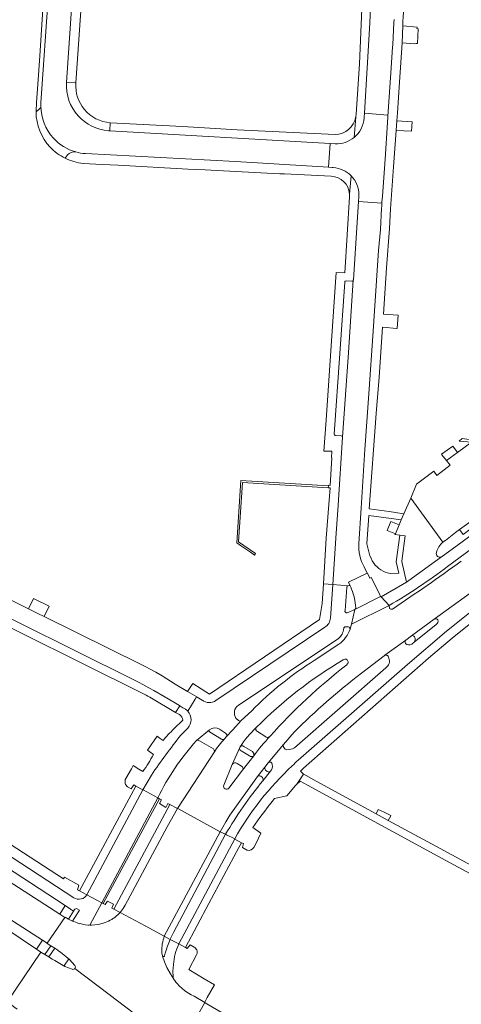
# Model space of a CAD drawing. Extents: x 152048 to 156914, y 461460 to 468786.
# Tile 142 of 256: x 155754 to 155848, y 464133 to 464343. Entities that reach past the tile are written whole.
import ezdxf

# ---------------------------------------------------------------- set-up
doc = ezdxf.new("R2010")
doc.units = 0
doc.header["$LTSCALE"] = 0.75
for name, color, linetype, lineweight in [('B-RO-VH-VERHARDING_ASFALT-GV', 251, 'CONTINUOUS', 18), ('B-RO-VH-VERHARDING_BETONSTRAATSTEEN-GV', 251, 'CONTINUOUS', 18), ('B-RO-VH-VERHARDING_STRAATBAKSTEEN-GV', 251, 'CONTINUOUS', 18), ('B-RO-VH-VERHARDING_TEGEL-GV', 251, 'CONTINUOUS', 18)]:
    doc.layers.add(name, color=color, linetype=linetype, lineweight=lineweight)

msp = doc.modelspace()

# ---------------------------------------------------------------- linework, layer by layer
at = {"layer": 'B-RO-VH-VERHARDING_ASFALT-GV'}
for points in [[(155763.573, 464329.566), (155764.986, 464350.68), (155770.737, 464436.599), (155765.763, 464436.932), (155763.772, 464407.941), (155763.716, 464407.125), (155763.161, 464399.04), (155760.194, 464355.769), (155759.851, 464350.774), (155759.709, 464348.698), (155758.101, 464325.262)], [(155829.616, 464372.87), (155828.3, 464342.308), (155827.183, 464323.035), (155832.211, 464322.648)], [(155832.211, 464322.648), (155832.245, 464323.129), (155832.247, 464323.239), (155832.249, 464323.379), (155832.834, 464331.687), (155833.187, 464337.15), (155833.215, 464337.671), (155833.474, 464342.435), (155833.508, 464343.064)], [(155767.626, 464314.415), (155799.655, 464312.754), (155819.539, 464311.497), (155819.831, 464316.582), (155772.817, 464319.28), (155772.548, 464319.295)], [(155826.006, 464231.141), (155826.472, 464238.744), (155827.301, 464251.201), (155828.132, 464263.156), (155829.057, 464276.527), (155829.343, 464280.819), (155830.218, 464293.755), (155830.601, 464298.237), (155830.861, 464302.774), (155830.877, 464303.223), (155830.906, 464303.857), (155825.941, 464304.222), (155824.812, 464287.435), (155824.808, 464287.382), (155823.771, 464271.97), (155822.463, 464253.863), (155821.594, 464239.342), (155821.087, 464232.337), (155820.399, 464222.413)], [(155671.995, 464202.045), (155758.412, 464146.443), (155759.42, 464145.795), (155763.218, 464151.332), (155762.135, 464152.026), (155745.614, 464162.615), (155712.85, 464183.689), (155675.601, 464207.646), (155645.682, 464226.889), (155567.058, 464277.443), (155565.883, 464278.198)], [(155813.026, 464184.907), (155836.364, 464205.334), (155844.725, 464212.469), (155851.015, 464217.484), (155853.886, 464219.595), (155885.785, 464243.053)], [(155826.574, 464203.509), (155831.416, 464207.199), (155831.55, 464207.296), (155836.003, 464210.524), (155837.261, 464211.451), (155842.096, 464215.016), (155849.784, 464220.568), (155849.803, 464220.581), (155851.917, 464222.143), (155881.553, 464244.044)], [(155865.141, 464244.205), (155859.194, 464239.761), (155848.055, 464231.55), (155845.886, 464229.949), (155843.858, 464228.452)], [(155865.147, 464241.188), (155847.353, 464228.05), (155844.922, 464226.255)], [(155844.922, 464226.255), (155847.353, 464228.05), (155865.147, 464241.188)], [(155843.67, 464228.317), (155836.65, 464223.251), (155836.139, 464222.882), (155835.311, 464222.389), (155830.74, 464219.797), (155832.432, 464217.917)], [(155824.133, 464222.122), (155823.801, 464222.943), (155827.799, 464224.864), (155827.129, 464226.195)], [(155758.777, 464215.578), (155757.604, 464216.16), (155755.44, 464217.231), (155748.077, 464220.877), (155743.771, 464223.009)], [(155823.704, 464222.144), (155820.399, 464222.413), (155819.907, 464215.247)], [(155820.399, 464222.413), (155823.704, 464222.144)], [(155823.041, 464216.858), (155823.393, 464221.87)], [(155786.821, 464195.073), (155787.769, 464196.479), (155787.657, 464196.55), (155784.382, 464198.486), (155782.241, 464199.749), (155781.145, 464200.376), (155780.038, 464200.982), (155778.933, 464201.56), (155777.818, 464202.119), (155741.089, 464220.329)], [(155741.089, 464220.329), (155777.818, 464202.119), (155778.933, 464201.56), (155780.038, 464200.982), (155781.145, 464200.376), (155782.241, 464199.749), (155784.382, 464198.486), (155787.657, 464196.55), (155787.769, 464196.479), (155788.434, 464196.06)], [(155849.784, 464220.568), (155842.096, 464215.016)], [(155741, 464218.408), (155779.709, 464199.226)], [(155824.139, 464212.875), (155824.385, 464213.949), (155825.1, 464217.062), (155823.467, 464216.391)], [(155832.566, 464217.315), (155832.432, 464217.917), (155824.385, 464213.949), (155824.139, 464212.875)], [(155832.432, 464217.917), (155832.566, 464217.315)], [(155789.462, 464195.337), (155791.066, 464197.925), (155791.354, 464198.391), (155791.372, 464198.42), (155789.431, 464199.597), (155786.767, 464201.094), (155783.968, 464202.918), (155782.611, 464203.694), (155781.406, 464204.35), (155780.38, 464204.882), (155779.343, 464205.394), (155758.777, 464215.578)], [(155818.714, 464213.271), (155795.477, 464197.637)], [(155822.702, 464212.691), (155822.815, 464213.145)], [(155823.242, 464213.385), (155823.768, 464213.374)], [(155842.484, 464213.885), (155837.799, 464210.114), (155837.287, 464209.702)], [(155800.259, 464196.651), (155821.363, 464210.686)], [(155821.719, 464209.667), (155816.464, 464206.198)], [(155836.003, 464210.524), (155831.55, 464207.296)], [(155832.239, 464207.077), (155832.373, 464206.662)], [(155831.733, 464204.642), (155812.228, 464187.542)], [(155781.351, 464198.329), (155786.821, 464195.073)], [(155792.538, 464197.695), (155791.435, 464198.344), (155791.354, 464198.391), (155791.066, 464197.925), (155789.462, 464195.337)], [(155803.106, 464195.455), (155800.871, 464193.342), (155799.065, 464191.409), (155797.752, 464189.944), (155797.299, 464189.439)], [(155797.752, 464189.944), (155799.065, 464191.409), (155800.871, 464193.342)], [(155800.273, 464193.349), (155799.755, 464193.849)], [(155795.142, 464186.656), (155787.242, 464174.6), (155787.333, 464174.551), (155796.398, 464169.628), (155796.917, 464170.571), (155797.587, 464171.734), (155798.456, 464173.179), (155804.371, 464181.431), (155805.947, 464183.415), (155806.628, 464184.34), (155809.872, 464188.255), (155812.165, 464190.894)], [(155789.488, 464191.728), (155787.961, 464190.251)], [(155791.321, 464189.081), (155794.077, 464191.397)], [(155796.265, 464191.534), (155797.519, 464190.684)], [(155805.925, 464190.003), (155804.36, 464191.029)], [(155797.166, 464179.54), (155798.949, 464183.95), (155800.541, 464187.602), (155800.589, 464187.712)], [(155801.429, 464187.835), (155803.266, 464186.722)], [(155809.872, 464188.255), (155806.628, 464184.34)], [(155803.53, 464185.807), (155801.162, 464182.789), (155801.125, 464182.742), (155798.237, 464178.933)], [(155680.196, 464185.102), (155701.891, 464166.278), (155707.788, 464162.094), (155713.719, 464157.957), (155719.087, 464154.277), (155725.679, 464149.829), (155731.545, 464145.927), (155737.798, 464141.826), (155749.946, 464133.917), (155750.909, 464133.259), (155750.991, 464133.38), (155758.112, 464143.907), (155757.119, 464144.574), (155711.438, 464175.259)], [(155811.763, 464183.681), (155811.774, 464183.691)], [(155781.684, 464181.733), (155779.875, 464178.576), (155779.937, 464178.542), (155783.07, 464176.86)], [(155807.136, 464182.538), (155805.485, 464180.5)], [(155907.323, 464131.351), (155900.087, 464135.281), (155895.8, 464137.642), (155879.935, 464146.199), (155874.956, 464148.884), (155843.346, 464166.044), (155832.248, 464172.009), (155829.673, 464173.416), (155816.886, 464180.441), (155814.757, 464181.61), (155814.199, 464181.917), (155812.781, 464179.79), (155813.424, 464180.411), (155815.049, 464179.53), (155842.885, 464164.436), (155874.014, 464147.54), (155897.662, 464134.744), (155906.542, 464129.924)], [(155797.516, 464169.067), (155797.692, 464168.979), (155799.478, 464168.083)], [(155784.444, 464147.312), (155780.355, 464149.511), (155774.995, 464152.374)], [(155768.638, 464149.71), (155768.373, 464149.701), (155768.169, 464149.694), (155767.56, 464149.756), (155766.955, 464149.854), (155766.503, 464150.003), (155766.361, 464149.986), (155765.803, 464150.176), (155765.12, 464150.431), (155764.863, 464150.538), (155764.449, 464150.711), (155763.955, 464150.975), (155763.264, 464151.345), (155763.25, 464151.341), (155763.218, 464151.332), (155759.42, 464145.795), (155759.421, 464145.788), (155760.217, 464145.273), (155761.059, 464144.732), (155761.692, 464144.325)], [(155771.786, 464150.235), (155771.173, 464150.025), (155770.346, 464149.827), (155769.626, 464149.717), (155768.899, 464149.667), (155768.78, 464149.665)], [(155764.778, 464140.253), (155763.194, 464140.853), (155761.059, 464142.14), (155761.053, 464142.143), (155760.528, 464142.428), (155759.781, 464142.885), (155758.927, 464143.408), (155758.112, 464143.907), (155750.991, 464133.38), (155750.909, 464133.259), (155751.69, 464132.725), (155752.538, 464132.1), (155753.032, 464131.733)], [(155761.742, 464144.293), (155762.286, 464143.889), (155764.182, 464142.332), (155765.329, 464141.079)], [(155786.463, 464138.161), (155785.742, 464139.302), (155785.017, 464140.662), (155784.489, 464141.867), (155784.089, 464143.026), (155784.065, 464143.094), (155784.047, 464143.119), (155783.894, 464143.788), (155783.906, 464144.015)], [(155765.361, 464140.426), (155772.697, 464134.871), (155781.597, 464128.127)], [(155781.597, 464128.127), (155772.697, 464134.871), (155765.361, 464140.426)], [(155782.163, 464128.218), (155783.492, 464127.421), (155785.422, 464126.309), (155786.004, 464125.937), (155788.296, 464124.594), (155793.083, 464133.127), (155790.814, 464134.481), (155790.8, 464134.487), (155790.181, 464134.801), (155789.586, 464135.153), (155788.838, 464135.672), (155788.162, 464136.217), (155787.717, 464136.635), (155787.189, 464137.201), (155786.921, 464137.525), (155786.672, 464137.864), (155786.573, 464138.003)], [(155834.647, 464098.359), (155858.694, 464088.238), (155861.766, 464094.572), (155836.042, 464108.469), (155809.997, 464123.196), (155793.14, 464133.051), (155793.083, 464133.127), (155788.296, 464124.594)]]:
    msp.add_lwpolyline(points, dxfattribs=at)
for points in [[(155766.023, 464322.507, -0.2011684), (155763.573, 464329.566)], [(155758.101, 464325.262, 0.0186078), (155758.08, 464324.564)], [(155758.08, 464324.564, 0.1863089), (155760.751, 464317.725)], [(155772.548, 464319.295, -0.1948724), (155766.023, 464322.507)], [(155760.751, 464317.725, 0.1405544), (155765.535, 464314.773)], [(155765.535, 464314.773, 0.0526197), (155767.626, 464314.415)], [(155827.129, 464226.195, -0.1627239), (155826.006, 464231.141)], [(155843.858, 464228.452, -0.0758714), (155843.67, 464228.317)], [(155844.922, 464226.255, -0.0309164), (155832.432, 464217.917)], [(155832.432, 464217.917, 0.0309164), (155844.922, 464226.255)], [(155833.182, 464217.152, 0.0059502), (155847.868, 464227.384)], [(155847.868, 464227.384, -0.0059502), (155833.182, 464217.152)], [(155823.393, 464221.87, -0.2308191), (155823.704, 464222.144)], [(155823.704, 464222.144, -0.3495686), (155824.133, 464222.122)], [(155832.566, 464217.315, 0.2938735), (155833.182, 464217.152)], [(155833.182, 464217.152, -0.2938735), (155832.566, 464217.315)], [(155819.907, 464215.247, -0.2515045), (155818.714, 464213.271)], [(155823.467, 464216.391, -0.617006), (155823.041, 464216.858)], [(155842.096, 464215.016, -0.3921028), (155842.882, 464214.85)], [(155824.139, 464212.875, -0.1521003), (155821.719, 464209.667)], [(155822.815, 464213.145, -0.3317404), (155823.242, 464213.385)], [(155823.768, 464213.374, -0.2872271), (155824.139, 464212.875)], [(155842.882, 464214.85, -0.3106141), (155842.484, 464213.885)], [(155821.363, 464210.686, 0.2110895), (155822.702, 464212.691)], [(155835.924, 464209.839, -0.2876379), (155836.003, 464210.524)], [(155837.287, 464209.702, -0.3587564), (155835.924, 464209.839)], [(155831.55, 464207.296, -0.4077049), (155832.239, 464207.077)], [(155832.373, 464206.662, -0.3931314), (155831.733, 464204.642)], [(155816.464, 464206.198, 0.0566406), (155803.106, 464195.455)], [(155804.08, 464191.853, -0.0625824), (155822.642, 464206.337)], [(155823.388, 464205.281, 0.0441287), (155807.021, 464189.991)], [(155822.642, 464206.337, -1.0776836), (155823.388, 464205.281)], [(155812.165, 464190.894, -0.0322679), (155826.574, 464203.509)], [(155779.709, 464199.226, -0.0239296), (155781.351, 464198.329)], [(155788.434, 464196.06, -0.115899), (155789.462, 464195.337)], [(155795.477, 464197.637, -0.3137176), (155792.538, 464197.695)], [(155799.755, 464193.849, -0.4082939), (155800.259, 464196.651)], [(155789.462, 464195.337, -0.37628), (155789.488, 464191.728)], [(155794.077, 464191.397, -0.3139565), (155796.265, 464191.534)], [(155800.871, 464193.342, -0.2725771), (155800.273, 464193.349)], [(155804.08, 464191.853, 0.0524102), (155800.589, 464187.712)], [(155800.589, 464187.712, -0.0524102), (155804.08, 464191.853)], [(155804.36, 464191.029, -0.495649), (155804.08, 464191.853)], [(155787.961, 464190.251, 0.0139877), (155781.684, 464181.733)], [(155797.519, 464190.684, -0.3795452), (155797.752, 464189.944)], [(155803.53, 464185.807, -0.0319087), (155807.021, 464189.991)], [(155807.021, 464189.991, 0.0319087), (155803.53, 464185.807)], [(155807.021, 464189.991, -0.4069257), (155805.925, 464190.003)], [(155783.07, 464176.86, -0.0702527), (155791.321, 464189.081)], [(155797.299, 464189.439, 0.0554979), (155795.142, 464186.656)], [(155800.589, 464187.712, -0.403633), (155801.429, 464187.835)], [(155810.633, 464187.137, -0.4337564), (155809.872, 464188.255)], [(155803.266, 464186.722, -0.3605937), (155803.53, 464185.807)], [(155812.228, 464187.542, -0.1537232), (155810.633, 464187.137)], [(155799.478, 464168.083, -0.0772828), (155811.763, 464183.681)], [(155806.628, 464184.34, -0.6849884), (155807.513, 464183.948)], [(155807.513, 464183.948, -0.2120664), (155807.136, 464182.538)], [(155811.774, 464183.691, -0.0064816), (155813.026, 464184.907)], [(155798.237, 464178.933, -0.8952155), (155797.166, 464179.54)], [(155805.485, 464180.5, 0.036805), (155797.516, 464169.067)], [(155774.995, 464152.374, -0.0407887), (155773.975, 464151.409)], [(155773.209, 464150.902, -0.0276012), (155771.786, 464150.235)], [(155773.975, 464151.409, -0.0480087), (155773.209, 464150.902)], [(155768.78, 464149.665, -0.2739209), (155768.638, 464149.71)], [(155783.906, 464144.015, -0.093454), (155784.444, 464147.312)], [(155761.692, 464144.325, -0.0749196), (155761.742, 464144.293)], [(155765.361, 464140.426, -0.3309196), (155764.778, 464140.253)], [(155765.329, 464141.079, -0.3613668), (155765.361, 464140.426)], [(155786.573, 464138.003, -0.0374488), (155786.463, 464138.161)]]:
    msp.add_lwpolyline(points, format="xyb", dxfattribs=at)
for points in [[(155800.745, 464230.739), (155802.82, 464229.309), (155803.716, 464228.707), (155803.898, 464229.043), (155800.308, 464231.494), (155801.124, 464244.174), (155819.43, 464243.074), (155819.473, 464243.451), (155800.792, 464244.585), (155799.954, 464231.296)], [(155755.44, 464217.231), (155757.604, 464216.16), (155758.777, 464215.578), (155759.853, 464217.751), (155756.515, 464219.403)], [(155830.74, 464219.797), (155830.678, 464219.762), (155830.635, 464219.856), (155825.1, 464217.062), (155824.385, 464213.949), (155832.432, 464217.917)], [(155767.905, 464156.174), (155779.875, 464178.576), (155778.383, 464179.383), (155766.366, 464156.994)], [(155779.875, 464178.576), (155767.905, 464156.174), (155771.089, 464154.467), (155783.07, 464176.86), (155779.937, 464178.542)], [(155771.401, 464154.296), (155783.431, 464176.654), (155783.07, 464176.86), (155771.089, 464154.467)], [(155787.242, 464174.6), (155785.64, 464175.462), (155773.64, 464153.085), (155774.995, 464152.374), (155775.666, 464153.218), (155776.115, 464153.911), (155785.089, 464170.685)], [(155784.444, 464147.312), (155796.398, 464169.628), (155787.333, 464174.551), (155787.242, 464174.6), (155785.089, 464170.685), (155776.115, 464153.911), (155775.666, 464153.218), (155774.995, 464152.374), (155780.355, 464149.511)], [(155787.528, 464145.67), (155788.943, 464144.929), (155793.95, 464154.27), (155800.363, 464166.235), (155800.924, 464167.28), (155799.52, 464168.062), (155799.478, 464168.083), (155787.546, 464145.716)]]:
    msp.add_lwpolyline(points, close=True, dxfattribs=at)
at = {"layer": 'B-RO-VH-VERHARDING_BETONSTRAATSTEEN-GV'}
for points in [[(155838.64, 464341.081), (155838.388, 464341.106), (155838.433, 464341.435), (155835.352, 464341.704), (155835.205, 464338.055), (155837.897, 464337.883), (155838.245, 464337.891), (155838.479, 464337.897)], [(155859.031, 464252.643), (155851.645, 464253.026), (155851.581, 464253.118), (155848.056, 464253.576), (155847.445, 464252.992), (155850.045, 464252.799), (155862.743, 464251.854), (155869.208, 464251.22), (155869.533, 464251.463), (155869.541, 464252.097)], [(155847.062, 464250.615), (155846.066, 464251.975), (155843.668, 464250.207), (155843.727, 464250.131), (155844.691, 464248.878)], [(155833.792, 464233.261), (155834.586, 464235.138), (155832.849, 464235.84), (155832.066, 464233.933)], [(155829.673, 464173.416), (155832.248, 464172.009), (155832.801, 464173.038), (155832.84, 464173.11), (155831.363, 464173.796), (155830.145, 464174.361)], [(155796.398, 464169.628), (155784.444, 464147.312), (155785.713, 464146.636), (155785.733, 464146.685), (155786.431, 464148.098), (155797.516, 464169.067)]]:
    msp.add_lwpolyline(points, close=True, dxfattribs=at)
for points in [[(155758.08, 464324.564, -0.1487894), (155757.829, 464323.964)], [(155760.751, 464317.725, -0.1863089), (155758.08, 464324.564)], [(155757.059, 464323.337, 0.1893736), (155760.077, 464315.792)], [(155827.124, 464322.037, -0.2055389), (155824.982, 464317.873)], [(155765.535, 464314.773, -0.1405544), (155760.751, 464317.725)], [(155824.982, 464317.873, -0.1863956), (155820.925, 464316.519)], [(155760.077, 464315.792, 0.0900426), (155763.261, 464313.433)], [(155763.761, 464314.154, -0.222691), (155765.535, 464314.773)], [(155820.538, 464311.433, -0.1832449), (155824.32, 464309.698)], [(155824.32, 464309.698, -0.1971006), (155826.009, 464305.573)], [(155823.259, 464287.22, 0.4652937), (155823.01, 464286.994)], [(155824.808, 464287.382, -0.3592534), (155824.499, 464287.151)], [(155820.727, 464254.541, 0.2967163), (155820.958, 464254.26)], [(155822.202, 464254.172, -0.4067946), (155822.463, 464253.863)], [(155843.953, 464231.458, -0.0377874), (155844.449, 464231.8)], [(155842.564, 464229.244, -0.1675946), (155843.953, 464231.458)], [(155843.67, 464228.317, -0.6625849), (155842.564, 464229.244)], [(155823.704, 464222.144, 0.2308191), (155823.393, 464221.87)], [(155824.133, 464222.122, 0.3495686), (155823.704, 464222.144)], [(155824.248, 464221.839, 0.2364705), (155824.133, 464222.122)], [(155825.266, 464218.029, 0.0787298), (155824.248, 464221.839)], [(155825.1, 464217.062, 0.2899416), (155825.315, 464217.458)], [(155823.041, 464216.858, 0.617006), (155823.467, 464216.391)], [(155842.882, 464214.85, 0.3921028), (155842.096, 464215.016)], [(155821.719, 464209.667, 0.1521003), (155824.139, 464212.875)], [(155823.242, 464213.385, 0.3317404), (155822.815, 464213.145)], [(155824.139, 464212.875, 0.2872271), (155823.768, 464213.374)], [(155842.484, 464213.885, 0.3106141), (155842.882, 464214.85)], [(155822.702, 464212.691, -0.2110895), (155821.363, 464210.686)], [(155837.872, 464211.261, 0.367237), (155837.261, 464211.451)], [(155837.261, 464211.451, -0.367237), (155837.872, 464211.261)], [(155837.799, 464210.114, 0.3635826), (155837.872, 464211.261)], [(155837.872, 464211.261, -0.3635826), (155837.799, 464210.114)], [(155836.003, 464210.524, 0.2876379), (155835.924, 464209.839)], [(155835.924, 464209.839, 0.3587564), (155837.287, 464209.702)], [(155832.239, 464207.077, 0.4077049), (155831.55, 464207.296)], [(155831.733, 464204.642, 0.3931314), (155832.373, 464206.662)], [(155803.106, 464195.455, -0.0566406), (155816.464, 464206.198)], [(155822.642, 464206.337, 0.0625824), (155804.08, 464191.853)], [(155807.021, 464189.991, -0.0441287), (155823.388, 464205.281)], [(155823.388, 464205.281, 1.0776836), (155822.642, 464206.337)], [(155826.574, 464203.509, 0.0322679), (155812.165, 464190.894)], [(155800.259, 464196.651, 0.4082939), (155799.755, 464193.849)], [(155796.265, 464191.534, 0.3139565), (155794.077, 464191.397)], [(155800.273, 464193.349, 0.2725771), (155800.871, 464193.342)], [(155804.08, 464191.853, 0.495649), (155804.36, 464191.029)], [(155794.077, 464191.397, 0.4989532), (155794.11, 464190.958)], [(155797.752, 464189.944, 0.3795452), (155797.519, 464190.684)], [(155805.925, 464190.003, 0.4069257), (155807.021, 464189.991)], [(155791.321, 464189.081, 0.0702527), (155783.07, 464176.86)], [(155791.949, 464189.057, 0.2833912), (155791.321, 464189.081)], [(155796.656, 464189.404, 0.3281085), (155797.299, 464189.439)], [(155800.541, 464187.602, 0.3716552), (155800.841, 464186.903)], [(155801.429, 464187.835, 0.403633), (155800.589, 464187.712)], [(155809.872, 464188.255, 0.4337564), (155810.633, 464187.137)], [(155795.142, 464186.656, 0.2075099), (155794.931, 464187.315)], [(155802.649, 464185.821, 0.3337176), (155803.53, 464185.807)], [(155803.53, 464185.807, 0.3605937), (155803.266, 464186.722)], [(155810.633, 464187.137, 0.1537232), (155812.228, 464187.542)], [(155799.979, 464184.206, 0.4698359), (155798.949, 464183.95)], [(155801.162, 464182.789, 0.478187), (155800.917, 464183.649)], [(155805.947, 464183.415, 0.2594914), (155806.061, 464182.775)], [(155807.513, 464183.948, 0.6849884), (155806.628, 464184.34)], [(155807.136, 464182.538, 0.2120664), (155807.513, 464183.948)], [(155805.044, 464181.51, 0.3461507), (155804.371, 464181.431)], [(155806.446, 464182.459, 0.3840023), (155807.136, 464182.538)], [(155797.166, 464179.54, 0.8952155), (155798.237, 464178.933)], [(155797.516, 464169.067, -0.036805), (155805.485, 464180.5)], [(155805.485, 464180.5, 0.3683016), (155805.39, 464181.192)], [(155765.853, 464153.149, 0.3682799), (155765.25, 464152.995)], [(155773.975, 464151.409, 0.0407887), (155774.995, 464152.374)], [(155768.602, 464149.831, 0.2177515), (155768.638, 464149.71)], [(155771.786, 464150.235, 0.0276012), (155773.209, 464150.902)], [(155773.209, 464150.902, 0.0480087), (155773.975, 464151.409)], [(155768.638, 464149.71, 0.2739209), (155768.78, 464149.665)], [(155784.444, 464147.312, 0.093454), (155783.906, 464144.015)], [(155784.659, 464143.722, -0.0363387), (155785.713, 464146.636)], [(155784.221, 464142.981, 0.1542385), (155784.39, 464143.011)], [(155784.39, 464143.011, 0.1569829), (155784.513, 464143.13)]]:
    msp.add_lwpolyline(points, format="xyb", dxfattribs=at)
for points in [[(155757.829, 464323.964), (155757.059, 464323.337)], [(155826.009, 464305.573), (155826.007, 464305.198), (155825.941, 464304.222), (155830.906, 464303.857), (155830.916, 464304.072), (155831.025, 464305.328), (155831.575, 464313.224), (155832.111, 464321.035), (155832.185, 464322.278), (155832.211, 464322.648), (155827.183, 464323.035), (155827.133, 464322.184), (155827.124, 464322.037)], [(155820.925, 464316.519), (155819.831, 464316.582), (155819.539, 464311.497), (155820.303, 464311.449), (155820.538, 464311.433)], [(155763.261, 464313.433), (155763.761, 464314.154)], [(155823.01, 464286.994), (155821.961, 464271.755), (155820.727, 464254.541)], [(155822.463, 464253.863), (155823.771, 464271.97), (155824.808, 464287.382)], [(155824.499, 464287.151), (155823.259, 464287.22)], [(155820.958, 464254.26), (155822.202, 464254.172)], [(155844.449, 464231.8), (155844.474, 464231.816), (155846.632, 464233.491), (155847.469, 464234.136), (155849.483, 464235.591), (155851.431, 464236.995), (155853.043, 464238.157), (155854.789, 464239.415), (155856.848, 464240.877), (155857.798, 464241.581), (155862.708, 464245.256), (155862.164, 464245.986), (155868.969, 464251.04), (155869.208, 464251.22), (155862.743, 464251.854), (155850.045, 464252.799), (155847.062, 464250.615), (155844.691, 464248.878), (155845.465, 464247.873), (155842.656, 464245.712), (155841.985, 464246.584), (155838.286, 464243.854), (155837.06, 464240.846), (155843.953, 464231.458)], [(155843.953, 464231.458), (155837.06, 464240.846), (155835.628, 464237.513), (155835.042, 464236.219), (155834.586, 464235.138), (155833.792, 464233.261), (155833.706, 464233.056), (155834.705, 464232.943), (155835.892, 464232.835), (155835.259, 464227.982), (155835.174, 464227.332), (155836.139, 464222.882), (155836.65, 464223.251), (155843.67, 464228.317)], [(155823.393, 464221.87), (155823.041, 464216.858)], [(155823.467, 464216.391), (155825.1, 464217.062)], [(155825.315, 464217.458), (155825.266, 464218.029)], [(155842.096, 464215.016), (155837.261, 464211.451)], [(155822.815, 464213.145), (155822.702, 464212.691)], [(155823.768, 464213.374), (155823.242, 464213.385)], [(155837.799, 464210.114), (155842.484, 464213.885)], [(155837.261, 464211.451), (155836.003, 464210.524)], [(155821.363, 464210.686), (155800.259, 464196.651)], [(155816.464, 464206.198), (155821.719, 464209.667)], [(155837.287, 464209.702), (155837.799, 464210.114)], [(155831.55, 464207.296), (155831.416, 464207.199), (155826.574, 464203.509)], [(155832.373, 464206.662), (155832.239, 464207.077)], [(155812.228, 464187.542), (155831.733, 464204.642)], [(155711.438, 464175.259), (155757.119, 464144.574), (155758.412, 464146.443), (155671.995, 464202.045), (155670.578, 464199.842)], [(155800.871, 464193.342), (155803.106, 464195.455)], [(155799.755, 464193.849), (155800.273, 464193.349)], [(155794.11, 464190.958), (155796.656, 464189.404)], [(155797.519, 464190.684), (155796.265, 464191.534)], [(155797.299, 464189.439), (155797.752, 464189.944)], [(155804.36, 464191.029), (155805.925, 464190.003)], [(155812.165, 464190.894), (155809.872, 464188.255)], [(155794.931, 464187.315), (155791.949, 464189.057)], [(155800.589, 464187.712), (155800.541, 464187.602)], [(155803.266, 464186.722), (155801.429, 464187.835)], [(155785.64, 464175.462), (155787.242, 464174.6), (155795.142, 464186.656)], [(155800.841, 464186.903), (155802.649, 464185.821)], [(155798.949, 464183.95), (155797.166, 464179.54)], [(155800.917, 464183.649), (155799.979, 464184.206)], [(155806.628, 464184.34), (155805.947, 464183.415)], [(155804.371, 464181.431), (155798.456, 464173.179), (155797.587, 464171.734), (155796.917, 464170.571), (155796.398, 464169.628)], [(155798.237, 464178.933), (155801.125, 464182.742), (155801.162, 464182.789)], [(155805.39, 464181.192), (155805.044, 464181.51)], [(155806.061, 464182.775), (155806.446, 464182.459)], [(155783.07, 464176.86), (155783.431, 464176.654), (155783.848, 464176.427), (155783.44, 464175.645), (155784.773, 464174.814), (155785.222, 464175.679), (155785.64, 464175.462)], [(155796.398, 464169.628), (155797.516, 464169.067)], [(155774.995, 464152.374), (155773.64, 464153.085), (155773.226, 464153.302), (155773.582, 464154.129), (155772.333, 464154.814), (155771.835, 464154.057), (155771.403, 464154.295), (155771.401, 464154.296), (155771.089, 464154.467), (155768.602, 464149.831)], [(155765.25, 464152.995), (155765.055, 464152.691), (155763.955, 464150.975), (155764.449, 464150.711), (155764.863, 464150.538)], [(155764.863, 464150.538), (155766.338, 464152.84), (155765.853, 464153.149)], [(155768.78, 464149.665), (155768.899, 464149.667), (155769.626, 464149.717), (155770.346, 464149.827), (155771.173, 464150.025), (155771.786, 464150.235)], [(155785.713, 464146.636), (155784.444, 464147.312)], [(155783.906, 464144.015), (155783.894, 464143.788), (155784.047, 464143.119), (155784.065, 464143.094), (155784.107, 464143.032), (155784.221, 464142.981)], [(155784.513, 464143.13), (155784.659, 464143.722)]]:
    msp.add_lwpolyline(points, dxfattribs=at)
at = {"layer": 'B-RO-VH-VERHARDING_STRAATBAKSTEEN-GV'}
for points in [[(155763.573, 464329.566, 0.2011684), (155766.023, 464322.507)], [(155767.383, 464323.836, -0.19293), (155765.546, 464329.428)], [(155766.023, 464322.507, 0.1948724), (155772.548, 464319.295)], [(155772.903, 464321.017, -0.2037659), (155767.383, 464323.836)]]:
    msp.add_lwpolyline(points, format="xyb", dxfattribs=at)
for points in [[(155765.553, 464329.526), (155765.417, 464329.529), (155763.573, 464329.566)], [(155765.546, 464329.428), (155765.553, 464329.526)], [(155772.548, 464319.295), (155772.817, 464319.28), (155772.913, 464321.016), (155772.903, 464321.017)]]:
    msp.add_lwpolyline(points, dxfattribs=at)
at = {"layer": 'B-RO-VH-VERHARDING_TEGEL-GV'}
for points in [[(155771.035, 464441.053), (155770.737, 464436.599), (155764.986, 464350.68), (155763.573, 464329.566)], [(155763.573, 464329.566), (155765.417, 464329.529), (155765.553, 464329.526), (155766.788, 464346.99), (155767.044, 464350.747), (155769.402, 464385.419), (155772.986, 464440.957)], [(155827.124, 464322.037), (155827.133, 464322.184), (155827.183, 464323.035), (155828.3, 464342.308), (155829.616, 464372.87), (155830.844, 464406.024), (155830.848, 464406.125), (155830.502, 464406.472), (155830.24, 464406.581), (155828.843, 464406.707), (155826.97, 464353.79), (155826.096, 464333.614), (155825.414, 464322.847), (155825.34, 464322.267), (155825.337, 464322.252), (155824.982, 464317.873)], [(155759.709, 464348.698), (155758.722, 464348.698), (155757.832, 464335.285), (155757.427, 464329.182), (155757.17, 464325.322), (155757.121, 464324.578)], [(155758.101, 464325.262), (155759.709, 464348.698)], [(155467.398, 464344.905), (155471.244, 464342.592), (155472.905, 464341.585), (155488.744, 464331.536), (155489.979, 464330.748), (155490.264, 464330.566), (155490.354, 464330.508), (155493.279, 464328.639), (155493.281, 464328.638), (155494.243, 464328.023), (155494.843, 464327.636), (155494.956, 464327.563), (155495.212, 464327.398), (155558.194, 464286.765), (155563.919, 464283.07), (155568.716, 464279.975), (155645.588, 464230.37), (155677.055, 464209.914), (155746.746, 464164.608), (155763.296, 464153.838), (155764.444, 464153.089), (155765.055, 464152.691), (155765.25, 464152.995)], [(155828.171, 464229.126), (155827.707, 464231.075), (155828.121, 464237.17), (155835.042, 464236.219), (155835.628, 464237.513), (155833.831, 464237.799), (155832.491, 464238.012), (155828.21, 464238.6), (155829.71, 464258.941), (155830.323, 464266.671), (155831.061, 464277.375), (155834.084, 464277.103), (155834.177, 464277.095), (155834.18, 464277.134), (155834.369, 464279.899), (155831.269, 464280.141), (155831.923, 464290.012), (155832.517, 464298.437), (155832.779, 464302.601), (155833.38, 464311.589), (155833.928, 464319.343), (155834.098, 464321.436), (155834.215, 464323.154), (155834.658, 464329.688), (155835.205, 464338.055), (155835.352, 464341.704)], [(155833.508, 464343.064), (155833.474, 464342.435), (155833.215, 464337.671), (155833.187, 464337.15), (155832.834, 464331.687), (155832.249, 464323.379), (155832.247, 464323.239)], [(155765.136, 464155.521), (155748.195, 464166.523), (155715.649, 464187.636), (155678.35, 464211.922), (155664.976, 464220.63), (155647.886, 464231.672), (155632.367, 464241.806), (155578.196, 464276.846), (155570.083, 464282.064), (155565.373, 464285.094), (155561.088, 464287.852), (155558.31, 464289.594), (155496.69, 464329.275), (155496.433, 464329.441), (155496.321, 464329.513), (155495.351, 464330.138), (155494.761, 464330.519), (155491.846, 464332.403), (155491.756, 464332.461), (155491.472, 464332.644), (155490.243, 464333.436)], [(155490.243, 464333.436), (155491.472, 464332.644), (155491.756, 464332.461), (155491.846, 464332.403), (155494.761, 464330.519), (155495.351, 464330.138), (155496.321, 464329.513), (155496.433, 464329.441), (155496.69, 464329.275), (155558.31, 464289.594), (155561.088, 464287.852), (155565.373, 464285.094), (155570.083, 464282.064), (155578.196, 464276.846), (155632.367, 464241.806), (155647.886, 464231.672), (155664.976, 464220.63), (155678.35, 464211.922), (155715.649, 464187.636), (155748.195, 464166.523), (155765.136, 464155.521)], [(155757.059, 464323.337), (155757.829, 464323.964)], [(155824.982, 464317.873), (155825.337, 464322.252)], [(155832.247, 464323.239), (155832.245, 464323.129), (155832.211, 464322.648), (155832.185, 464322.278), (155832.111, 464321.035), (155831.575, 464313.224), (155831.025, 464305.328), (155830.916, 464304.072), (155830.906, 464303.857), (155830.877, 464303.223), (155830.861, 464302.774), (155830.601, 464298.237), (155830.218, 464293.755), (155829.343, 464280.819), (155829.057, 464276.527), (155828.132, 464263.156), (155827.301, 464251.201), (155826.472, 464238.744), (155826.006, 464231.141)], [(155820.94, 464318.471), (155799.983, 464319.472), (155788.32, 464320.205), (155772.913, 464321.016), (155772.817, 464319.28)], [(155772.817, 464319.28), (155819.831, 464316.582), (155820.925, 464316.519)], [(155763.761, 464314.154), (155763.261, 464313.433)], [(155820.538, 464311.433), (155820.303, 464311.449), (155819.539, 464311.497), (155799.655, 464312.754), (155767.626, 464314.415)], [(155767.154, 464312.331), (155771.152, 464312.115), (155774.612, 464311.927), (155789.461, 464311.124), (155793.148, 464310.924), (155799.737, 464310.568), (155809.122, 464310.123)], [(155767.905, 464156.174), (155766.366, 464156.994), (155765.904, 464157.243), (155766.208, 464158.18), (155763.147, 464159.951), (155762.913, 464159.595), (155679.532, 464213.76), (155648.658, 464233.816), (155627.104, 464247.66), (155567.723, 464285.8), (155566.462, 464286.61), (155560.573, 464290.392), (155530.353, 464309.905)], [(155809.122, 464310.123), (155810.121, 464310.076), (155820.109, 464309.603)], [(155823.994, 464305.768), (155824.32, 464309.698)], [(155824.32, 464309.698), (155823.994, 464305.768)], [(155823.994, 464305.768), (155823.998, 464305.729), (155824, 464305.193), (155822.968, 464288.927), (155821.168, 464289.045), (155820.159, 464274.451), (155818.98, 464257.466), (155818.496, 464250.878), (155820.226, 464250.863), (155820.144, 464249.477), (155820.244, 464249.471), (155819.844, 464243.565), (155819.489, 464243.591), (155819.473, 464243.451), (155819.43, 464243.074), (155819.86, 464243.073), (155819.584, 464239.514), (155819.025, 464232.299), (155818.417, 464222.552), (155820.399, 464222.413), (155821.087, 464232.337), (155821.594, 464239.342), (155822.463, 464253.863)], [(155824.808, 464287.382), (155824.812, 464287.435), (155825.941, 464304.222), (155826.007, 464305.198), (155826.009, 464305.573)], [(155820.727, 464254.541), (155821.961, 464271.755), (155823.01, 464286.994)], [(155823.259, 464287.22), (155824.499, 464287.151)], [(155822.202, 464254.172), (155820.958, 464254.26)], [(155863.634, 464245.834), (155862.708, 464245.256), (155857.798, 464241.581), (155856.848, 464240.877), (155857.499, 464239.939), (155855.499, 464238.402), (155854.789, 464239.415), (155853.043, 464238.157), (155853.098, 464238.079), (155853.647, 464237.308), (155852.207, 464236.101), (155851.53, 464236.881), (155851.431, 464236.995), (155849.483, 464235.591), (155850.227, 464234.567), (155848.245, 464233.064), (155847.469, 464234.136), (155846.632, 464233.491), (155844.474, 464231.816), (155844.449, 464231.8)], [(155885.785, 464243.053), (155853.886, 464219.595), (155851.015, 464217.484), (155844.725, 464212.469), (155836.364, 464205.334), (155813.026, 464184.907)], [(155843.858, 464228.452), (155845.886, 464229.949), (155848.055, 464231.55), (155859.194, 464239.761), (155865.141, 464244.205)], [(155807.467, 464176.062), (155807.977, 464176.705), (155810.578, 464177.32), (155812.439, 464179.459), (155812.781, 464179.79), (155814.199, 464181.917), (155813.529, 464182.574), (155813.646, 464182.687), (155814.156, 464183.179), (155814.197, 464183.218), (155840.837, 464206.668), (155845.919, 464210.96), (155850.612, 464214.703), (155852.285, 464215.939), (155855.103, 464218.019), (155886.912, 464241.502)], [(155827.129, 464226.195), (155827.799, 464224.864), (155827.825, 464224.812), (155828.322, 464223.77), (155828.618, 464223.891), (155830.385, 464220.409), (155830.635, 464219.856), (155830.678, 464219.762), (155830.74, 464219.797), (155835.311, 464222.389), (155836.139, 464222.882), (155835.174, 464227.332), (155835.259, 464227.982), (155835.892, 464232.835), (155834.705, 464232.943), (155833.979, 464227.272), (155834.554, 464224.799), (155832.661, 464224.787)], [(155830.635, 464219.856), (155830.385, 464220.409), (155828.618, 464223.891), (155828.322, 464223.77), (155827.825, 464224.812), (155827.799, 464224.864), (155823.801, 464222.943), (155824.133, 464222.122)], [(155819.907, 464215.247), (155820.399, 464222.413), (155818.417, 464222.552), (155818.153, 464218.326), (155817.603, 464214.937), (155794.124, 464199.024), (155790.503, 464201.251), (155789.431, 464199.597)], [(155825.1, 464217.062), (155830.635, 464219.856)], [(155825.266, 464218.029), (155825.315, 464217.458)], [(155795.477, 464197.637), (155818.714, 464213.271)], [(155789.431, 464199.597), (155791.372, 464198.42), (155791.354, 464198.391), (155791.435, 464198.344), (155792.538, 464197.695)], [(155788.434, 464196.06), (155787.769, 464196.479), (155786.821, 464195.073), (155787.667, 464194.618)], [(155788.419, 464193.459), (155786.487, 464191.577)], [(155784.176, 464189.07), (155783.371, 464189.668), (155782.913, 464190.009), (155780.888, 464187.033), (155781.336, 464186.693), (155782.138, 464186.085)], [(155787.961, 464190.251), (155789.488, 464191.728)], [(155794.077, 464191.397), (155791.321, 464189.081)], [(155796.656, 464189.404), (155794.11, 464190.958)], [(155791.949, 464189.057), (155794.931, 464187.315)], [(155800.541, 464187.602), (155798.949, 464183.95)], [(155802.649, 464185.821), (155800.841, 464186.903)], [(155801.162, 464182.789), (155803.53, 464185.807)], [(155779.875, 464182.476), (155779.021, 464182.998), (155777.81, 464183.737), (155777.413, 464183.046), (155776.24, 464181.009)], [(155799.979, 464184.206), (155800.917, 464183.649)], [(155805.947, 464183.415), (155804.371, 464181.431)], [(155811.774, 464183.691), (155811.763, 464183.681)], [(155776.567, 464179.23), (155777.345, 464178.799), (155777.939, 464179.623), (155778.383, 464179.383), (155779.875, 464178.576), (155781.684, 464181.733)], [(155805.044, 464181.51), (155805.39, 464181.192)], [(155805.485, 464180.5), (155807.136, 464182.538)], [(155806.446, 464182.459), (155806.061, 464182.775)], [(155803.565, 464166.254), (155804.03, 464167.192), (155805.087, 464169.321), (155803.326, 464170.548)], [(155799.478, 464168.083), (155799.52, 464168.062), (155800.924, 464167.28), (155801.372, 464167.073), (155801.124, 464166.251), (155801.889, 464165.797)], [(155802.098, 464165.7), (155802.189, 464165.672)], [(155768.602, 464149.831), (155771.089, 464154.467), (155767.905, 464156.174)], [(155765.853, 464153.149), (155766.338, 464152.84), (155764.863, 464150.538), (155765.12, 464150.431), (155765.803, 464150.176), (155766.361, 464149.986), (155766.503, 464150.003), (155766.955, 464149.854), (155767.56, 464149.756), (155768.169, 464149.694), (155768.373, 464149.701), (155768.638, 464149.71)], [(155787.528, 464145.67), (155785.713, 464146.636)], [(155790.811, 464144.984), (155789.978, 464145.437), (155789.347, 464144.684), (155788.938, 464144.919), (155788.943, 464144.929), (155787.528, 464145.67)], [(155761.692, 464144.325), (155761.059, 464144.732), (155759.781, 464142.885), (155760.528, 464142.428), (155761.053, 464142.143), (155761.059, 464142.14), (155763.194, 464140.853)], [(155764.182, 464142.332), (155762.286, 464143.889), (155761.742, 464144.293)], [(155784.659, 464143.722), (155784.513, 464143.13)], [(155763.927, 464142.274), (155763.126, 464141.127), (155763.105, 464141.046), (155763.121, 464140.934), (155763.194, 464140.853), (155764.778, 464140.253)], [(155763.194, 464140.853), (155763.121, 464140.934), (155763.105, 464141.046), (155763.126, 464141.127), (155763.927, 464142.274)], [(155765.329, 464141.079), (155764.182, 464142.332)], [(155784.065, 464143.094), (155784.089, 464143.026), (155784.489, 464141.867), (155785.017, 464140.662), (155785.742, 464139.302), (155786.463, 464138.161)], [(155784.221, 464142.981), (155784.107, 464143.032), (155784.065, 464143.094)], [(155786.573, 464138.003), (155786.672, 464137.864), (155786.921, 464137.525), (155787.189, 464137.201), (155787.717, 464136.635), (155788.162, 464136.217), (155788.838, 464135.672), (155789.586, 464135.153), (155790.181, 464134.801), (155790.8, 464134.487), (155790.814, 464134.481), (155793.083, 464133.127), (155793.083, 464133.263), (155793.609, 464134.209), (155795.132, 464136.946), (155792.992, 464138.219), (155789.71, 464140.172), (155791.347, 464143.356)], [(155786.311, 464138.733), (155786.282, 464139.855), (155786.399, 464141.288)], [(155786.399, 464141.288), (155786.282, 464139.855), (155786.311, 464138.733)]]:
    msp.add_lwpolyline(points, dxfattribs=at)
for points in [[(155835.352, 464341.704, 0.0038041), (155835.99, 464356.957)], [(155757.121, 464324.578, 0.0273692), (155757.059, 464323.337)], [(155757.829, 464323.964, 0.1487894), (155758.08, 464324.564)], [(155758.08, 464324.564, -0.0186078), (155758.101, 464325.262)], [(155825.337, 464322.252, -0.3485081), (155820.94, 464318.471)], [(155824.982, 464317.873, 0.2055389), (155827.124, 464322.037)], [(155820.925, 464316.519, 0.1863956), (155824.982, 464317.873)], [(155765.535, 464314.773, 0.222691), (155763.761, 464314.154)], [(155767.626, 464314.415, -0.0526197), (155765.535, 464314.773)], [(155763.261, 464313.433, 0.0951724), (155767.154, 464312.331)], [(155820.109, 464309.603, -0.3761651), (155823.994, 464305.768)], [(155824.32, 464309.698, 0.1832449), (155820.538, 464311.433)], [(155826.009, 464305.573, 0.1971006), (155824.32, 464309.698)], [(155823.01, 464286.994, -0.4652937), (155823.259, 464287.22)], [(155824.499, 464287.151, 0.3592534), (155824.808, 464287.382)], [(155820.958, 464254.26, -0.2967163), (155820.727, 464254.541)], [(155822.463, 464253.863, 0.4067946), (155822.202, 464254.172)], [(155844.449, 464231.8, 0.0377874), (155843.953, 464231.458)], [(155826.006, 464231.141, 0.1627239), (155827.129, 464226.195)], [(155843.953, 464231.458, 0.1675946), (155842.564, 464229.244)], [(155829.161, 464226.969, -0.0646842), (155828.171, 464229.126)], [(155842.564, 464229.244, 0.6625849), (155843.67, 464228.317)], [(155843.67, 464228.317, 0.0758714), (155843.858, 464228.452)], [(155832.661, 464224.787, -0.193215), (155829.161, 464226.969)], [(155824.133, 464222.122, -0.2364705), (155824.248, 464221.839)], [(155824.248, 464221.839, -0.0787298), (155825.266, 464218.029)], [(155825.315, 464217.458, -0.2899416), (155825.1, 464217.062)], [(155818.714, 464213.271, 0.2515045), (155819.907, 464215.247)], [(155789.462, 464195.337, 0.115899), (155788.434, 464196.06)], [(155792.538, 464197.695, 0.3137176), (155795.477, 464197.637)], [(155787.667, 464194.618, -0.2067913), (155788.419, 464193.459)], [(155789.488, 464191.728, 0.37628), (155789.462, 464195.337)], [(155781.684, 464181.733, -0.0139877), (155787.961, 464190.251)], [(155786.487, 464191.577, 0.0336358), (155784.176, 464189.07)], [(155794.11, 464190.958, -0.4989532), (155794.077, 464191.397)], [(155791.321, 464189.081, -0.2833912), (155791.949, 464189.057)], [(155795.142, 464186.656, -0.0554979), (155797.299, 464189.439)], [(155797.299, 464189.439, -0.3281085), (155796.656, 464189.404)], [(155800.841, 464186.903, -0.3716552), (155800.541, 464187.602)], [(155782.138, 464186.085, -0.023515), (155779.875, 464182.476)], [(155794.931, 464187.315, -0.2075099), (155795.142, 464186.656)], [(155803.53, 464185.807, -0.3337176), (155802.649, 464185.821)], [(155798.949, 464183.95, -0.4698359), (155799.979, 464184.206)], [(155811.763, 464183.681, 0.0772828), (155799.478, 464168.083)], [(155800.917, 464183.649, -0.478187), (155801.162, 464182.789)], [(155806.061, 464182.775, -0.2594914), (155805.947, 464183.415)], [(155813.026, 464184.907, 0.0064816), (155811.774, 464183.691)], [(155804.371, 464181.431, -0.3461507), (155805.044, 464181.51)], [(155807.136, 464182.538, -0.3840023), (155806.446, 464182.459)], [(155776.24, 464181.009, 0.206454), (155776.112, 464179.914)], [(155776.112, 464179.914, 0.1502369), (155776.567, 464179.23)], [(155805.39, 464181.192, -0.3683016), (155805.485, 464180.5)], [(155803.326, 464170.548, -0.0125294), (155807.467, 464176.062)], [(155801.889, 464165.797, 0.0524393), (155802.098, 464165.7)], [(155802.189, 464165.672, 0.3443502), (155803.565, 464166.254)], [(155767.905, 464156.174, -0.4250175), (155765.136, 464155.521)], [(155765.136, 464155.521, 0.4250175), (155767.905, 464156.174)], [(155765.25, 464152.995, -0.3682799), (155765.853, 464153.149)], [(155768.638, 464149.71, -0.2177515), (155768.602, 464149.831)], [(155785.713, 464146.636, 0.0363387), (155784.659, 464143.722)], [(155786.399, 464141.288, -0.0860816), (155787.528, 464145.67)], [(155787.528, 464145.67, 0.0860816), (155786.399, 464141.288)], [(155761.742, 464144.293, 0.0749196), (155761.692, 464144.325)], [(155791.365, 464144.378, 0.1689353), (155790.811, 464144.984)], [(155791.347, 464143.356, 0.21331), (155791.365, 464144.378)], [(155764.182, 464142.332, 0.4462751), (155763.927, 464142.274)], [(155763.927, 464142.274, -0.4462751), (155764.182, 464142.332)], [(155784.39, 464143.011, -0.1542385), (155784.221, 464142.981)], [(155784.513, 464143.13, -0.1569829), (155784.39, 464143.011)], [(155764.778, 464140.253, 0.3309196), (155765.361, 464140.426)], [(155765.361, 464140.426, 0.3613668), (155765.329, 464141.079)], [(155786.463, 464138.161, -0.1327822), (155786.311, 464138.733)], [(155786.311, 464138.733, 0.1327822), (155786.463, 464138.161)], [(155786.463, 464138.161, 0.0374488), (155786.573, 464138.003)]]:
    msp.add_lwpolyline(points, format="xyb", dxfattribs=at)
for points in [[(155833.928, 464319.343), (155837.213, 464319.186), (155837.347, 464321.168), (155834.098, 464321.436)], [(155787.528, 464145.67), (155787.546, 464145.716), (155799.478, 464168.083), (155797.692, 464168.979), (155797.516, 464169.067), (155786.431, 464148.098), (155785.733, 464146.685), (155785.713, 464146.636)], [(155764.444, 464153.089), (155763.296, 464153.838), (155762.135, 464152.026), (155763.218, 464151.332), (155763.25, 464151.341), (155763.264, 464151.345), (155763.955, 464150.975), (155765.055, 464152.691)], [(155757.119, 464144.574), (155758.112, 464143.907), (155758.927, 464143.408), (155760.217, 464145.273), (155759.421, 464145.788), (155759.42, 464145.795), (155758.412, 464146.443)], [(155761.059, 464144.732), (155760.217, 464145.273), (155758.927, 464143.408), (155759.781, 464142.885)]]:
    msp.add_lwpolyline(points, close=True, dxfattribs=at)

doc.saveas('drawing.dxf')
